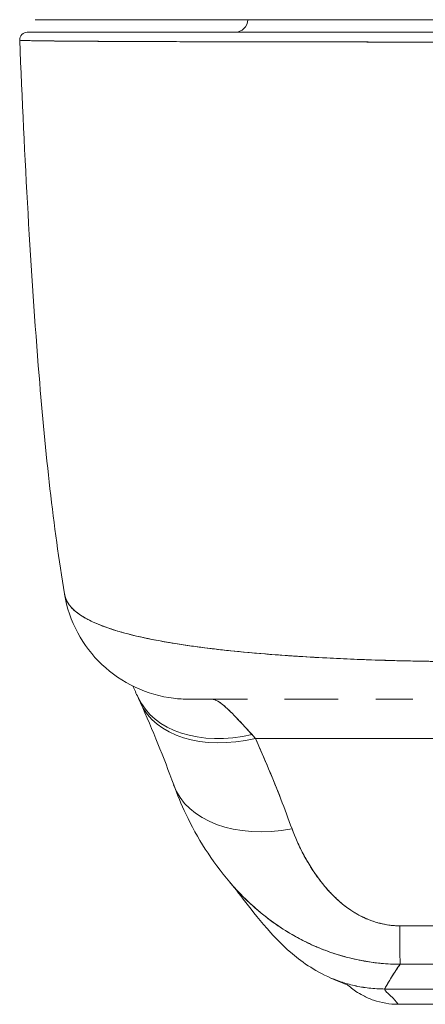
# Model space of a CAD drawing. Header units: inches. Extents: x 8 to 265, y 5 to 155.
# Tile 87 of 152: x 73.727 to 74.361, y 141.407 to 142.947. Entities that reach past the tile are written whole.
import ezdxf

# ---------------------------------------------------------------- set-up
doc = ezdxf.new("R2010")
doc.units = ezdxf.units.IN
doc.header["$LTSCALE"] = 16
doc.header["$MEASUREMENT"] = 0
doc.layers.add('Visible (ANSI)', color=7, linetype='Continuous', lineweight=5)

msp = doc.modelspace()

# ---------------------------------------------------------------- linework, layer by layer
at = {"layer": 'Visible (ANSI)'}
for p, q in [((73.752, 142.9472), (74.4305, 142.9472)), ((74.4314, 142.9275), (73.7389, 142.9275)), ((73.8557, 142.9133), (73.8557, 142.9133)), ((73.8753, 142.9132), (73.8753, 142.9132)), ((73.8764, 142.9132), (73.8764, 142.9132)), ((74.0986, 142.9126), (74.0986, 142.9126)), ((74.1148, 142.9125), (74.1148, 142.9125)), ((74.2375, 142.9124), (74.2375, 142.9124)), ((74.2375, 142.9124), (74.2375, 142.9124)), ((74.2379, 142.9124), (74.2379, 142.9124)), ((73.8732, 141.993), (73.8732, 141.993)), ((73.8732, 141.993), (73.8732, 141.993)), ((74.2047, 141.9488), (74.2047, 141.9488)), ((74.2053, 141.9488), (74.2053, 141.9488)), ((74.3385, 141.944), (74.3385, 141.944)), ((74.3385, 141.944), (74.3385, 141.944)), ((74.3385, 141.944), (74.3385, 141.944)), ((74.3582, 141.9437), (74.3582, 141.9437)), ((74.359, 141.9437), (74.359, 141.9436)), ((74.3591, 141.9436), (74.3591, 141.9437)), ((74.3599, 141.9437), (74.3599, 141.9436)), ((74.36, 141.9436), (74.36, 141.9437)), ((74.3608, 141.9436), (74.3608, 141.9436)), ((74.3609, 141.9436), (74.3609, 141.9436)), ((74.0829, 141.8842), (73.9916, 141.8842)), ((74.2251, 141.8842), (74.1407, 141.8842)), ((74.2044, 141.8842), (74.2044, 141.8842)), ((74.2053, 141.8842), (74.2053, 141.8842)), ((74.3418, 141.8842), (74.2836, 141.8842)), ((73.9367, 141.8497), (73.9367, 141.8497)), ((74.0955, 141.8229), (75.0883, 141.8229)), ((75.0883, 141.8229), (74.0955, 141.8229)), ((74.2007, 141.5954), (74.2007, 141.5954)), ((74.2048, 141.5904), (74.2048, 141.5905)), ((74.2978, 141.4309), (74.8883, 141.4309)), ((74.8883, 141.4309), (74.2978, 141.4309)), ((74.3188, 141.407), (74.8699, 141.407)), ((74.8699, 141.407), (74.3188, 141.407)), ((74.3188, 141.407), (74.3199, 141.407))]:
    msp.add_line(p, q, dxfattribs=at)
for centre, radius, start, end in [((74.0637, 142.9472), 0.0197, 270, 0), ((73.7389, 142.9157), 0.0118, 90, 182.2758), ((73.7389, 142.9157), 0.0118, 90, 182.2758), ((74.3188, 141.5251), 0.1181, 226.4123, 226.4128)]:
    msp.add_arc(centre, radius, start, end, dxfattribs=at)
for centre, major_axis, ratio, start_param, end_param in [((73.9929, 142.0811), (0, -0.1969), 0.998133, 4.941016, 4.941408), ((73.9929, 142.0811), (0, 0.1969), 0.998133, 1.799423, 1.799816), ((74.0272, 142.0811), (0, 0.1969), 0.993, 1.983052, 1.983246), ((74.0272, 142.0811), (0, -0.1968), 0.993, 5.124636, 5.12483), ((74.0904, 141.9703), (-0.1784, -0.0833), 0.683273, 0.000002, 1.261001), ((74.0904, 141.9703), (-0.1784, -0.0833), 0.683273, 0.000002, 1.261001), ((74.0957, 141.9585), (-0.18, -0.0797), 0.655546, 6.248824, 6.248839), ((74.0957, 141.9585), (-0.18, -0.0797), 0.655545, 6.283185, 7.570421), ((74.0957, 141.9585), (-0.18, -0.0797), 0.655545, 6.283185, 7.57042), ((74.0272, 142.0811), (0, -0.1968), 0.993, 6.280664, 6.283187), ((74.0598, 141.6188), (0.0883, -0.2612), 0.479015, 2.291527, 2.327235), ((74.0596, 141.6187), (0.0882, -0.2612), 0.479493, 2.291795, 2.327508), ((74.1528, 141.8172), (-0.1851, -0.067), 0.665998, 0.000002, 1.333212), ((74.1528, 141.8172), (-0.1851, -0.067), 0.665998, 0.000002, 1.333212), ((74.3212, 141.6654), (0.0006, -0.1968), 0.004197, 5.472143, 6.180008), ((74.3212, 141.6654), (0.0006, -0.1968), 0.004197, 5.472143, 6.180008), ((74.3199, 141.5251), (0, -0.1181), 0.999999, 6.276145, 6.283185)]:
    msp.add_ellipse(centre, major_axis=major_axis, ratio=ratio, start_param=start_param, end_param=end_param, dxfattribs=at)
for points, knots in [([(74.4158, 142.9472), (74.3403, 142.9472), (74.2642, 142.9472), (74.1248, 142.9472), (74.0595, 142.9472), (73.947, 142.9472), (73.8981, 142.9472), (73.8211, 142.9472), (73.792, 142.9472), (73.7723, 142.9472), (73.7705, 142.9472), (73.764, 142.9472), (73.7602, 142.9472), (73.7558, 142.9472), (73.7545, 142.9472), (73.7525, 142.9472), (73.7498, 142.9472), (73.752, 142.9472)], [0, 0, 0, 0, 0.574852, 0.574852, 1.131255, 1.131255, 1.675797, 1.675797, 2.217158, 2.217158, 2.273356, 2.273356, 2.442126, 2.442126, 2.543257, 2.543257, 2.663581, 2.663581, 2.663581, 2.663581]), ([(73.7389, 142.9275), (73.7388, 142.9275), (73.739, 142.9275), (73.7392, 142.9275), (73.7395, 142.9275), (73.74, 142.9275), (73.7406, 142.9275), (73.7413, 142.9275), (73.7423, 142.9275), (73.7434, 142.9275), (73.7446, 142.9275), (73.7461, 142.9275), (73.7479, 142.9275), (73.7498, 142.9275), (73.7521, 142.9275), (73.7546, 142.9275), (73.7575, 142.9275), (73.7607, 142.9275), (73.7642, 142.9275), (73.7682, 142.9275), (73.7726, 142.9275), (73.7775, 142.9275), (73.7815, 142.9275), (73.7859, 142.9275), (73.7906, 142.9275), (73.7922, 142.9275), (73.7938, 142.9275), (73.7954, 142.9275), (73.8027, 142.9275), (73.8108, 142.9275), (73.8194, 142.9275), (73.8292, 142.9275), (73.8397, 142.9275), (73.851, 142.9275), (73.8631, 142.9275), (73.8761, 142.9275), (73.8899, 142.9275), (73.9027, 142.9275), (73.9162, 142.9275), (73.9305, 142.9275), (73.9336, 142.9275), (73.9368, 142.9275), (73.94, 142.9275), (73.9498, 142.9275), (73.96, 142.9275), (73.9704, 142.9275), (73.9829, 142.9275), (73.9957, 142.9275), (74.009, 142.9275), (74.0211, 142.9275), (74.0335, 142.9275), (74.0461, 142.9275), (74.0577, 142.9275), (74.0695, 142.9275), (74.0816, 142.9275), (74.0925, 142.9275), (74.1036, 142.9275), (74.1149, 142.9275), (74.1251, 142.9275), (74.1355, 142.9275), (74.146, 142.9275), (74.1523, 142.9275), (74.1586, 142.9275), (74.165, 142.9275), (74.1683, 142.9275), (74.1716, 142.9275), (74.175, 142.9275), (74.1839, 142.9275), (74.1929, 142.9275), (74.2019, 142.9275), (74.2102, 142.9275), (74.2186, 142.9275), (74.227, 142.9275), (74.2348, 142.9275), (74.2426, 142.9275), (74.2504, 142.9275), (74.2577, 142.9275), (74.265, 142.9275), (74.2723, 142.9275), (74.279, 142.9275), (74.2858, 142.9275), (74.2926, 142.9275), (74.2988, 142.9275), (74.305, 142.9275), (74.3113, 142.9275), (74.3169, 142.9275), (74.3225, 142.9275), (74.3281, 142.9275), (74.3331, 142.9275), (74.338, 142.9275), (74.3429, 142.9275), (74.3473, 142.9275), (74.3516, 142.9275), (74.3559, 142.9275), (74.3598, 142.9275), (74.3636, 142.9275), (74.3675, 142.9275), (74.3709, 142.9275), (74.3743, 142.9275), (74.3778, 142.9275), (74.3809, 142.9275), (74.3841, 142.9275), (74.3872, 142.9275), (74.3901, 142.9275), (74.3931, 142.9275), (74.396, 142.9275), (74.3988, 142.9275), (74.4016, 142.9275), (74.4043, 142.9275), (74.4069, 142.9275), (74.4095, 142.9275), (74.4122, 142.9275), (74.4146, 142.9275), (74.4169, 142.9275), (74.4193, 142.9275), (74.4215, 142.9275), (74.4237, 142.9275), (74.4258, 142.9275), (74.4277, 142.9275), (74.4295, 142.9275), (74.4314, 142.9275)], [0, 0, 0, 0, 0.02245, 0.02245, 0.02245, 0.047334, 0.047334, 0.047334, 0.074749, 0.074749, 0.074749, 0.10494, 0.10494, 0.10494, 0.138177, 0.138177, 0.138177, 0.174941, 0.174941, 0.174941, 0.215785, 0.215785, 0.215785, 0.25, 0.25, 0.25, 0.261359, 0.261359, 0.261359, 0.312557, 0.312557, 0.312557, 0.36984, 0.36984, 0.36984, 0.430819, 0.430819, 0.430819, 0.48753, 0.48753, 0.48753, 0.5, 0.5, 0.5, 0.538486, 0.538486, 0.538486, 0.584458, 0.584458, 0.584458, 0.626373, 0.626373, 0.626373, 0.664667, 0.664667, 0.664667, 0.699465, 0.699465, 0.699465, 0.731072, 0.731072, 0.731072, 0.75, 0.75, 0.75, 0.759869, 0.759869, 0.759869, 0.78621, 0.78621, 0.78621, 0.810385, 0.810385, 0.810385, 0.832663, 0.832663, 0.832663, 0.853294, 0.853294, 0.853294, 0.872282, 0.872282, 0.872282, 0.889703, 0.889703, 0.889703, 0.905292, 0.905292, 0.905292, 0.91893, 0.91893, 0.91893, 0.930901, 0.930901, 0.930901, 0.941484, 0.941484, 0.941484, 0.950952, 0.950952, 0.950952, 0.959577, 0.959577, 0.959577, 0.967632, 0.967632, 0.967632, 0.975259, 0.975259, 0.975259, 0.982403, 0.982403, 0.982403, 0.988977, 0.988977, 0.988977, 0.994894, 0.994894, 0.994894, 1, 1, 1, 1]), ([(74.4314, 142.9123), (74.4295, 142.9123), (74.4276, 142.9123), (74.4257, 142.9123), (74.4235, 142.9123), (74.4213, 142.9123), (74.4191, 142.9123), (74.4167, 142.9123), (74.4143, 142.9123), (74.4118, 142.9123), (74.4092, 142.9123), (74.4065, 142.9123), (74.4039, 142.9123), (74.4011, 142.9123), (74.3982, 142.9123), (74.3954, 142.9123), (74.3924, 142.9123), (74.3894, 142.9123), (74.3865, 142.9123), (74.3833, 142.9123), (74.3801, 142.9123), (74.3769, 142.9123), (74.3734, 142.9123), (74.3699, 142.9123), (74.3664, 142.9123), (74.3625, 142.9123), (74.3586, 142.9123), (74.3547, 142.9123), (74.3503, 142.9123), (74.3459, 142.9123), (74.3415, 142.9123), (74.3364, 142.9123), (74.3314, 142.9123), (74.3264, 142.9123), (74.3207, 142.9123), (74.315, 142.9123), (74.3093, 142.9123), (74.3043, 142.9123), (74.2994, 142.9123), (74.2944, 142.9123), (74.293, 142.9123), (74.2917, 142.9123), (74.2903, 142.9123), (74.2834, 142.9123), (74.2765, 142.9123), (74.2697, 142.9123), (74.2622, 142.9124), (74.2548, 142.9124), (74.2474, 142.9124), (74.2395, 142.9124), (74.2315, 142.9124), (74.2236, 142.9124), (74.2151, 142.9124), (74.2066, 142.9124), (74.1981, 142.9124), (74.1889, 142.9124), (74.1798, 142.9124), (74.1707, 142.9124), (74.168, 142.9125), (74.1653, 142.9125), (74.1625, 142.9125), (74.1554, 142.9125), (74.1483, 142.9125), (74.1413, 142.9125), (74.1306, 142.9125), (74.1201, 142.9125), (74.1097, 142.9125), (74.0982, 142.9126), (74.0869, 142.9126), (74.0758, 142.9126), (74.0639, 142.9126), (74.0522, 142.9126), (74.0408, 142.9127), (74.0405, 142.9127), (74.0401, 142.9127), (74.0398, 142.9127), (74.0269, 142.9127), (74.0143, 142.9127), (74.002, 142.9128), (73.9885, 142.9128), (73.9754, 142.9128), (73.9627, 142.9129), (73.9529, 142.9129), (73.9433, 142.9129), (73.9339, 142.913), (73.9299, 142.913), (73.926, 142.913), (73.9221, 142.913), (73.9077, 142.9131), (73.8939, 142.9131), (73.8808, 142.9132), (73.8686, 142.9132), (73.857, 142.9133), (73.8461, 142.9134), (73.8445, 142.9134), (73.8429, 142.9134), (73.8413, 142.9134), (73.8298, 142.9135), (73.8191, 142.9135), (73.8091, 142.9136), (73.8003, 142.9137), (73.7921, 142.9138), (73.7847, 142.9138), (73.7833, 142.9138), (73.782, 142.9139), (73.7807, 142.9139), (73.7756, 142.9139), (73.7708, 142.914), (73.7664, 142.914), (73.7615, 142.9141), (73.757, 142.9142), (73.7529, 142.9142), (73.7493, 142.9143), (73.746, 142.9144), (73.7432, 142.9144), (73.7422, 142.9145), (73.7413, 142.9145), (73.7405, 142.9145), (73.7389, 142.9145), (73.7376, 142.9146), (73.7363, 142.9146), (73.7345, 142.9147), (73.733, 142.9147), (73.7317, 142.9148), (73.7306, 142.9148), (73.7296, 142.9149), (73.7289, 142.9149), (73.7282, 142.915), (73.7277, 142.9151), (73.7274, 142.9151), (73.7272, 142.9151), (73.7271, 142.9152), (73.7271, 142.9152)], [0, 0, 0, 0, 0.0051535, 0.0051535, 0.0051535, 0.011125, 0.011125, 0.011125, 0.0177599, 0.0177599, 0.0177599, 0.024968, 0.024968, 0.024968, 0.0326646, 0.0326646, 0.0326646, 0.0407909, 0.0407909, 0.0407909, 0.0494929, 0.0494929, 0.0494929, 0.0590435, 0.0590435, 0.0590435, 0.0697173, 0.0697173, 0.0697173, 0.0817898, 0.0817898, 0.0817898, 0.0955416, 0.0955416, 0.0955416, 0.1112568, 0.1112568, 0.1112568, 0.125, 0.125, 0.125, 0.1288152, 0.1288152, 0.1288152, 0.1479502, 0.1479502, 0.1479502, 0.1687359, 0.1687359, 0.1687359, 0.1911746, 0.1911746, 0.1911746, 0.2155136, 0.2155136, 0.2155136, 0.2420183, 0.2420183, 0.2420183, 0.25, 0.25, 0.25, 0.2709744, 0.2709744, 0.2709744, 0.3027382, 0.3027382, 0.3027382, 0.3376886, 0.3376886, 0.3376886, 0.375, 0.375, 0.375, 0.3761252, 0.3761252, 0.3761252, 0.4181661, 0.4181661, 0.4181661, 0.4642343, 0.4642343, 0.4642343, 0.5, 0.5, 0.5, 0.515243, 0.515243, 0.515243, 0.571952, 0.571952, 0.571952, 0.625, 0.625, 0.625, 0.6328539, 0.6328539, 0.6328539, 0.6899725, 0.6899725, 0.6899725, 0.7409194, 0.7409194, 0.7409194, 0.75, 0.75, 0.75, 0.7861698, 0.7861698, 0.7861698, 0.8266644, 0.8266644, 0.8266644, 0.8630945, 0.8630945, 0.8630945, 0.875, 0.875, 0.875, 0.8960305, 0.8960305, 0.8960305, 0.9259483, 0.9259483, 0.9259483, 0.9531124, 0.9531124, 0.9531124, 0.9777644, 0.9777644, 0.9777644, 0.9986063, 0.9986063, 0.9986063, 0.9986063]), ([(73.7271, 142.9152), (73.7271, 142.9152), (73.7279, 142.9151), (73.7298, 142.9149), (73.7312, 142.9148), (73.7333, 142.9147), (73.7362, 142.9146), (73.7372, 142.9146), (73.7383, 142.9145), (73.7395, 142.9145), (73.7442, 142.9144), (73.7504, 142.9143), (73.758, 142.9141), (73.7612, 142.9141), (73.7646, 142.9141), (73.7682, 142.914), (73.7738, 142.914), (73.7799, 142.9139), (73.7865, 142.9138), (73.7972, 142.9137), (73.8093, 142.9136), (73.8227, 142.9135), (73.8236, 142.9135), (73.8246, 142.9135), (73.8255, 142.9135), (73.8404, 142.9134), (73.8569, 142.9133), (73.8746, 142.9132), (73.882, 142.9132), (73.8896, 142.9131), (73.8974, 142.9131), (73.9089, 142.9131), (73.9206, 142.913), (73.9326, 142.913), (73.9493, 142.9129), (73.9664, 142.9129), (73.9835, 142.9128), (73.9882, 142.9128), (73.993, 142.9128), (73.9977, 142.9128), (74.0212, 142.9127), (74.0445, 142.9127), (74.0675, 142.9126), (74.0684, 142.9126), (74.0693, 142.9126), (74.0702, 142.9126), (74.0936, 142.9126), (74.1167, 142.9125), (74.1393, 142.9125), (74.1442, 142.9125), (74.149, 142.9125), (74.1539, 142.9125), (74.1731, 142.9124), (74.1918, 142.9124), (74.2101, 142.9124), (74.2177, 142.9124), (74.2252, 142.9124), (74.2327, 142.9124), (74.2478, 142.9124), (74.2627, 142.9124), (74.2771, 142.9123), (74.2868, 142.9123), (74.2962, 142.9123), (74.3055, 142.9123), (74.3165, 142.9123), (74.3273, 142.9123), (74.3378, 142.9123), (74.3494, 142.9123), (74.3608, 142.9123), (74.372, 142.9123), (74.378, 142.9123), (74.384, 142.9123), (74.3899, 142.9123), (74.4048, 142.9123), (74.419, 142.9123), (74.4314, 142.9123)], [0.0013417, 0.0013417, 0.0013417, 0.0013417, 0.0517615, 0.0517615, 0.0517615, 0.0909091, 0.0909091, 0.0909091, 0.1047558, 0.1047558, 0.1047558, 0.1592603, 0.1592603, 0.1592603, 0.1818182, 0.1818182, 0.1818182, 0.2166395, 0.2166395, 0.2166395, 0.2727273, 0.2727273, 0.2727273, 0.27663, 0.27663, 0.27663, 0.3378724, 0.3378724, 0.3378724, 0.3636364, 0.3636364, 0.3636364, 0.4015229, 0.4015229, 0.4015229, 0.4545455, 0.4545455, 0.4545455, 0.4693394, 0.4693394, 0.4693394, 0.5426566, 0.5426566, 0.5426566, 0.5454545, 0.5454545, 0.5454545, 0.6201601, 0.6201601, 0.6201601, 0.6363636, 0.6363636, 0.6363636, 0.7005689, 0.7005689, 0.7005689, 0.7272727, 0.7272727, 0.7272727, 0.7817474, 0.7817474, 0.7817474, 0.8181818, 0.8181818, 0.8181818, 0.861421, 0.861421, 0.861421, 0.9090909, 0.9090909, 0.9090909, 0.9347795, 0.9347795, 0.9347795, 1, 1, 1, 1]), ([(73.797, 142.0492), (73.7795, 142.1541), (73.7674, 142.2681), (73.7441, 142.5521), (73.7345, 142.7302), (73.7271, 142.9152)], [0, 0, 0, 0, 1.137002, 1.137002, 2.63124, 2.63124, 2.63124, 2.63124]), ([(74.4172, 141.943), (74.4047, 141.9432), (74.3907, 141.9433), (74.3759, 141.9434), (74.3636, 141.9436), (74.3508, 141.9438), (74.3379, 141.944), (74.3339, 141.9441), (74.3299, 141.9442), (74.3259, 141.9443), (74.3072, 141.9447), (74.2883, 141.9453), (74.2688, 141.946), (74.2625, 141.9462), (74.2562, 141.9465), (74.2497, 141.9467), (74.2357, 141.9473), (74.2214, 141.948), (74.2069, 141.9487), (74.1898, 141.9496), (74.1724, 141.9506), (74.1548, 141.9518), (74.1507, 141.952), (74.1465, 141.9523), (74.1424, 141.9526), (74.1209, 141.9541), (74.0992, 141.9559), (74.0779, 141.9579), (74.071, 141.9585), (74.064, 141.9592), (74.0572, 141.96), (74.0432, 141.9614), (74.0295, 141.963), (74.0161, 141.9647), (74.0083, 141.9657), (74.0006, 141.9667), (73.9931, 141.9678), (73.9842, 141.969), (73.9756, 141.9703), (73.9671, 141.9717), (73.9645, 141.9722), (73.962, 141.9726), (73.9594, 141.973), (73.9418, 141.976), (73.9252, 141.9793), (73.9098, 141.9829), (73.9035, 141.9844), (73.8973, 141.986), (73.8914, 141.9876), (73.8835, 141.9898), (73.876, 141.992), (73.869, 141.9944), (73.8572, 141.9983), (73.8467, 142.0025), (73.8375, 142.007), (73.8366, 142.0074), (73.8357, 142.0079), (73.8349, 142.0083), (73.8312, 142.0102), (73.8278, 142.0121), (73.8246, 142.0141), (73.8214, 142.0161), (73.8184, 142.0182), (73.8157, 142.0204), (73.8102, 142.0248), (73.8059, 142.0294), (73.8028, 142.0343), (73.8028, 142.0344), (73.8027, 142.0345), (73.8026, 142.0346), (73.7996, 142.0394), (73.7978, 142.0444), (73.797, 142.0491), (73.797, 142.0491), (73.797, 142.0492), (73.797, 142.0492)], [0, 0, 0, 0, 0.060624, 0.060624, 0.060624, 0.1111111, 0.1111111, 0.1111111, 0.1265869, 0.1265869, 0.1265869, 0.1987914, 0.1987914, 0.1987914, 0.2222222, 0.2222222, 0.2222222, 0.273294, 0.273294, 0.273294, 0.3333333, 0.3333333, 0.3333333, 0.3474368, 0.3474368, 0.3474368, 0.4205222, 0.4205222, 0.4205222, 0.4444444, 0.4444444, 0.4444444, 0.4933991, 0.4933991, 0.4933991, 0.5219496, 0.5219496, 0.5219496, 0.5555556, 0.5555556, 0.5555556, 0.5658861, 0.5658861, 0.5658861, 0.6371166, 0.6371166, 0.6371166, 0.6666667, 0.6666667, 0.6666667, 0.7059933, 0.7059933, 0.7059933, 0.7713333, 0.7713333, 0.7713333, 0.7777778, 0.7777778, 0.7777778, 0.804681, 0.804681, 0.804681, 0.8323648, 0.8323648, 0.8323648, 0.8888889, 0.8888889, 0.8888889, 0.8902659, 0.8902659, 0.8902659, 0.9461063, 0.9461063, 0.9461063, 0.9462161, 0.9462161, 0.9462161, 0.9462161]), ([(73.9913, 141.8842), (73.9834, 141.8842), (73.9755, 141.8847), (73.9469, 141.8881), (73.9263, 141.8941), (73.8885, 141.9119), (73.8708, 141.924), (73.8405, 141.9528), (73.8275, 141.9698), (73.8076, 142.007), (73.8006, 142.0277), (73.7971, 142.0487)], [0, 0, 0, 0, 0.0599961, 0.0599961, 0.2193141, 0.2193141, 0.378636, 0.378636, 0.5378506, 0.5378506, 0.7000545, 0.7000545, 0.7000545, 0.7000545]), ([(73.7971, 142.0486), (73.7972, 142.0482), (73.7973, 142.0477), (73.7974, 142.0473), (73.7979, 142.0446), (73.7988, 142.0419), (73.8001, 142.0392), (73.8011, 142.0371), (73.8023, 142.035), (73.8037, 142.033), (73.8042, 142.0323), (73.8048, 142.0315), (73.8053, 142.0308), (73.8077, 142.0278), (73.8106, 142.0248), (73.8139, 142.022), (73.8175, 142.0189), (73.8218, 142.0159), (73.8265, 142.013), (73.8288, 142.0116), (73.8312, 142.0103), (73.8336, 142.009), (73.8371, 142.0072), (73.8408, 142.0054), (73.8447, 142.0037), (73.8523, 142.0003), (73.8607, 141.9971), (73.8699, 141.9941), (73.8745, 141.9925), (73.8793, 141.9911), (73.8842, 141.9896), (73.8906, 141.9878), (73.8972, 141.986), (73.9041, 141.9843), (73.9181, 141.9809), (73.9332, 141.9777), (73.9492, 141.9748), (73.95, 141.9747), (73.9507, 141.9745), (73.9514, 141.9744), (73.9674, 141.9716), (73.9843, 141.9689), (74.0019, 141.9665), (74.0116, 141.9652), (74.0215, 141.964), (74.0316, 141.9628), (74.0399, 141.9618), (74.0482, 141.9609), (74.0567, 141.96), (74.0743, 141.9582), (74.0925, 141.9565), (74.111, 141.955), (74.1144, 141.9547), (74.1178, 141.9544), (74.1212, 141.9542), (74.1351, 141.9531), (74.1491, 141.9521), (74.1633, 141.9512), (74.1798, 141.9502), (74.1964, 141.9492), (74.2132, 141.9484), (74.2145, 141.9483), (74.2158, 141.9483), (74.217, 141.9482), (74.2314, 141.9475), (74.2459, 141.9469), (74.2604, 141.9463), (74.2751, 141.9458), (74.2898, 141.9453), (74.3046, 141.9449), (74.3085, 141.9447), (74.3125, 141.9446), (74.3164, 141.9445), (74.326, 141.9443), (74.3357, 141.9441), (74.3454, 141.9439), (74.3579, 141.9436), (74.3705, 141.9434), (74.383, 141.9433), (74.3944, 141.9432), (74.4059, 141.9431), (74.4172, 141.943)], [0.0490006, 0.0490006, 0.0490006, 0.0490006, 0.0540743, 0.0540743, 0.0540743, 0.0856527, 0.0856527, 0.0856527, 0.1111111, 0.1111111, 0.1111111, 0.1205644, 0.1205644, 0.1205644, 0.1591176, 0.1591176, 0.1591176, 0.202025, 0.202025, 0.202025, 0.2222222, 0.2222222, 0.2222222, 0.25045, 0.25045, 0.25045, 0.305586, 0.305586, 0.305586, 0.3333333, 0.3333333, 0.3333333, 0.3688988, 0.3688988, 0.3688988, 0.4411046, 0.4411046, 0.4411046, 0.4444444, 0.4444444, 0.4444444, 0.5160884, 0.5160884, 0.5160884, 0.5555556, 0.5555556, 0.5555556, 0.5876754, 0.5876754, 0.5876754, 0.6544159, 0.6544159, 0.6544159, 0.6666667, 0.6666667, 0.6666667, 0.7161429, 0.7161429, 0.7161429, 0.7734695, 0.7734695, 0.7734695, 0.7777778, 0.7777778, 0.7777778, 0.8266877, 0.8266877, 0.8266877, 0.8758248, 0.8758248, 0.8758248, 0.8888889, 0.8888889, 0.8888889, 0.9207769, 0.9207769, 0.9207769, 0.9621735, 0.9621735, 0.9621735, 1, 1, 1, 1]), ([(74.0829, 141.8842), (74.0739, 141.8842), (74.0656, 141.8842), (74.058, 141.8842), (74.0496, 141.8842), (74.042, 141.8842), (74.0352, 141.8842), (74.0291, 141.8842), (74.0236, 141.8842), (74.0188, 141.8842), (74.0144, 141.8842), (74.0106, 141.8842), (74.0073, 141.8842), (74.0073, 141.8842), (74.0073, 141.8842), (74.0072, 141.8842), (74.0043, 141.8842), (74.0018, 141.8842), (73.9996, 141.8842), (73.9977, 141.8842), (73.9961, 141.8842), (73.9948, 141.8842), (73.9937, 141.8842), (73.9928, 141.8842), (73.9922, 141.8842), (73.9917, 141.8842), (73.9914, 141.8842), (73.9913, 141.8842), (73.9913, 141.8842), (73.9913, 141.8842), (73.9913, 141.8842)], [0.5, 0.5, 0.5, 0.5, 0.5616244, 0.5616244, 0.5616244, 0.6303809, 0.6303809, 0.6303809, 0.6927574, 0.6927574, 0.6927574, 0.7493807, 0.7493807, 0.7493807, 0.75, 0.75, 0.75, 0.8009688, 0.8009688, 0.8009688, 0.8481994, 0.8481994, 0.8481994, 0.8914857, 0.8914857, 0.8914857, 0.9311058, 0.9311058, 0.9311058, 0.9378682, 0.9378682, 0.9378682, 0.9378682]), ([(74.0272, 141.8842), (74.028, 141.8842), (74.0288, 141.8841), (74.0297, 141.884), (74.0318, 141.8835), (74.0342, 141.8826), (74.0367, 141.8811), (74.039, 141.8798), (74.0414, 141.8781), (74.044, 141.8761), (74.0463, 141.8743), (74.0488, 141.8721), (74.0513, 141.8698), (74.0536, 141.8677), (74.056, 141.8654), (74.0585, 141.8628), (74.0607, 141.8606), (74.063, 141.8582), (74.0653, 141.8557), (74.0675, 141.8535), (74.0697, 141.8511), (74.0719, 141.8486), (74.074, 141.8464), (74.0762, 141.8441), (74.0784, 141.8417), (74.0804, 141.8394), (74.0825, 141.8371), (74.0847, 141.8348), (74.0865, 141.8328), (74.0883, 141.8308), (74.0902, 141.8288)], [0, 0, 0, 0, 0.063513, 0.063513, 0.063513, 0.222312, 0.222312, 0.222312, 0.363, 0.363, 0.363, 0.4873, 0.4873, 0.4873, 0.597282, 0.597282, 0.597282, 0.695064, 0.695064, 0.695064, 0.782876, 0.782876, 0.782876, 0.863021, 0.863021, 0.863021, 0.937815, 0.937815, 0.937815, 1, 1, 1, 1]), ([(74.0272, 141.8842), (74.0311, 141.8842), (74.036, 141.8821), (74.0419, 141.8777), (74.0477, 141.8734), (74.0545, 141.8669), (74.0625, 141.8587), (74.0706, 141.8504), (74.0798, 141.8403), (74.0902, 141.8288)], [0, 0, 0, 0, 0.333333, 0.333333, 0.333333, 0.666667, 0.666667, 0.666667, 1, 1, 1, 1]), ([(74.2251, 141.8842), (74.217, 141.8842), (74.209, 141.8842), (74.2012, 141.8842), (74.1879, 141.8842), (74.1752, 141.8842), (74.1632, 141.8842), (74.1554, 141.8842), (74.148, 141.8842), (74.1407, 141.8842)], [0.25, 0.25, 0.25, 0.25, 0.2854265, 0.2854265, 0.2854265, 0.3457096, 0.3457096, 0.3457096, 0.3843223, 0.3843223, 0.3843223, 0.3843223]), ([(74.0955, 141.8229), (74.1013, 141.81), (74.1069, 141.7971), (74.1123, 141.7843), (74.1136, 141.7813), (74.1149, 141.7782), (74.1162, 141.7751), (74.1219, 141.7613), (74.1275, 141.7476), (74.1329, 141.734), (74.1337, 141.732), (74.1344, 141.73), (74.1352, 141.728), (74.1413, 141.7124), (74.1471, 141.6969), (74.1527, 141.6816)], [0, 0, 0, 0, 0.268639, 0.268639, 0.268639, 0.333333, 0.333333, 0.333333, 0.623788, 0.623788, 0.623788, 0.666667, 0.666667, 0.666667, 1, 1, 1, 1]), ([(74.0955, 141.8229), (74.1027, 141.8069), (74.1096, 141.7909), (74.1162, 141.7751), (74.1228, 141.7592), (74.1291, 141.7435), (74.1352, 141.728), (74.1413, 141.7124), (74.1471, 141.6969), (74.1527, 141.6816)], [0, 0, 0, 0, 0.333333, 0.333333, 0.333333, 0.666667, 0.666667, 0.666667, 1, 1, 1, 1]), ([(74.0555, 141.598), (74.0271, 141.6312), (74.0046, 141.6674), (73.9797, 141.7196), (73.9733, 141.7347), (73.9678, 141.7502)], [0, 0, 0, 0, 0.3575874, 0.3575874, 0.4991149, 0.4991149, 0.4991149, 0.4991149]), ([(74.1527, 141.6816), (74.155, 141.675), (74.1577, 141.6684), (74.1606, 141.6618), (74.164, 141.6543), (74.1676, 141.6469), (74.1716, 141.6396), (74.1755, 141.6323), (74.1797, 141.6251), (74.1843, 141.6182), (74.1883, 141.6119), (74.1927, 141.6057), (74.1972, 141.5998), (74.2013, 141.5945), (74.2056, 141.5893), (74.2101, 141.5844), (74.2118, 141.5825), (74.2136, 141.5807), (74.2153, 141.5788), (74.2178, 141.5763), (74.2203, 141.5739), (74.2229, 141.5715), (74.2269, 141.5677), (74.2311, 141.5641), (74.2355, 141.5608), (74.2395, 141.5576), (74.2437, 141.5547), (74.248, 141.552), (74.252, 141.5495), (74.2561, 141.5471), (74.2603, 141.545), (74.2613, 141.5444), (74.2624, 141.5439), (74.2634, 141.5434), (74.2663, 141.5421), (74.2692, 141.5408), (74.2721, 141.5396), (74.2758, 141.5381), (74.2795, 141.5368), (74.2833, 141.5356), (74.2868, 141.5345), (74.2904, 141.5336), (74.2939, 141.5328), (74.2972, 141.5321), (74.3005, 141.5315), (74.3038, 141.531), (74.3068, 141.5306), (74.3098, 141.5303), (74.3128, 141.5301), (74.3156, 141.5299), (74.3183, 141.5298), (74.321, 141.5298)], [0, 0, 0, 0, 0.090139, 0.090139, 0.090139, 0.192543, 0.192543, 0.192543, 0.294178, 0.294178, 0.294178, 0.386219, 0.386219, 0.386219, 0.468683, 0.468683, 0.468683, 0.5, 0.5, 0.5, 0.543483, 0.543483, 0.543483, 0.612641, 0.612641, 0.612641, 0.676614, 0.676614, 0.676614, 0.73542, 0.73542, 0.73542, 0.75, 0.75, 0.75, 0.789344, 0.789344, 0.789344, 0.838902, 0.838902, 0.838902, 0.884415, 0.884415, 0.884415, 0.926226, 0.926226, 0.926226, 0.964707, 0.964707, 0.964707, 1, 1, 1, 1]), ([(74.1527, 141.6816), (74.1578, 141.668), (74.1634, 141.6552), (74.1696, 141.6433), (74.1758, 141.6314), (74.1825, 141.6203), (74.1897, 141.6101), (74.1968, 141.5999), (74.2044, 141.5904), (74.2124, 141.5819), (74.2204, 141.5734), (74.2289, 141.5657), (74.2377, 141.5591), (74.2466, 141.5525), (74.2558, 141.5469), (74.2653, 141.5425), (74.2747, 141.5381), (74.2844, 141.5349), (74.2938, 141.5328), (74.3031, 141.5307), (74.3121, 141.5297), (74.321, 141.5298)], [0, 0, 0, 0, 0.142857, 0.142857, 0.142857, 0.285714, 0.285714, 0.285714, 0.428571, 0.428571, 0.428571, 0.571429, 0.571429, 0.571429, 0.714286, 0.714286, 0.714286, 0.857143, 0.857143, 0.857143, 1, 1, 1, 1]), ([(74.2135, 141.4481), (74.1999, 141.454), (74.188, 141.4607), (74.1671, 141.4745), (74.1581, 141.4816), (74.1377, 141.4993), (74.1281, 141.5093), (74.103, 141.5371), (74.091, 141.5529), (74.0695, 141.5806), (74.0604, 141.5921), (74.0554, 141.598)], [0, 0, 0, 0, 0.136355, 0.136355, 0.286256, 0.286256, 0.530956, 0.530956, 1.018506, 1.018506, 1.538621, 1.538621, 1.538621, 1.538621]), ([(74.3217, 141.4696), (74.3149, 141.4696), (74.3082, 141.4698), (74.3014, 141.4702), (74.2941, 141.4707), (74.2868, 141.4714), (74.2795, 141.4724), (74.2718, 141.4735), (74.264, 141.4748), (74.2563, 141.4764), (74.253, 141.477), (74.2497, 141.4778), (74.2464, 141.4785), (74.2415, 141.4797), (74.2365, 141.481), (74.2315, 141.4825), (74.2228, 141.485), (74.214, 141.4878), (74.2054, 141.4911), (74.1962, 141.4946), (74.187, 141.4984), (74.178, 141.5027), (74.1763, 141.5036), (74.1745, 141.5045), (74.1727, 141.5053), (74.165, 141.5092), (74.1574, 141.5133), (74.1499, 141.5178), (74.1402, 141.5235), (74.1307, 141.5298), (74.1214, 141.5366), (74.1156, 141.5408), (74.1099, 141.5453), (74.1042, 141.5499), (74.1005, 141.553), (74.0969, 141.5561), (74.0933, 141.5593), (74.0839, 141.5676), (74.0748, 141.5765), (74.066, 141.5861), (74.0624, 141.59), (74.0589, 141.5939), (74.0555, 141.598)], [0, 0, 0, 0, 0.0451309, 0.0451309, 0.0451309, 0.0934261, 0.0934261, 0.0934261, 0.1448843, 0.1448843, 0.1448843, 0.1666667, 0.1666667, 0.1666667, 0.1998145, 0.1998145, 0.1998145, 0.2585241, 0.2585241, 0.2585241, 0.3210109, 0.3210109, 0.3210109, 0.3333333, 0.3333333, 0.3333333, 0.3871157, 0.3871157, 0.3871157, 0.4564187, 0.4564187, 0.4564187, 0.5, 0.5, 0.5, 0.5282562, 0.5282562, 0.5282562, 0.6021654, 0.6021654, 0.6021654, 0.6318376, 0.6318376, 0.6318376, 0.6318376]), ([(74.0555, 141.598), (74.0563, 141.597), (74.0571, 141.5961), (74.0579, 141.5952), (74.0589, 141.594), (74.0599, 141.5929), (74.0609, 141.5917), (74.0691, 141.5825), (74.0775, 141.5738), (74.0862, 141.5657), (74.0922, 141.5601), (74.0983, 141.5547), (74.1046, 141.5496), (74.1074, 141.5473), (74.1103, 141.545), (74.1132, 141.5427), (74.1225, 141.5356), (74.1319, 141.529), (74.1415, 141.5229), (74.1511, 141.5169), (74.1609, 141.5113), (74.1708, 141.5063), (74.1716, 141.5059), (74.1723, 141.5055), (74.1731, 141.5052), (74.1822, 141.5006), (74.1914, 141.4965), (74.2007, 141.4929), (74.2057, 141.4909), (74.2107, 141.4891), (74.2157, 141.4874), (74.2208, 141.4857), (74.2259, 141.4841), (74.2311, 141.4826), (74.2363, 141.4811), (74.2415, 141.4797), (74.2467, 141.4785), (74.2516, 141.4773), (74.2565, 141.4763), (74.2615, 141.4753), (74.2716, 141.4734), (74.2817, 141.472), (74.2918, 141.471), (74.3018, 141.4701), (74.3117, 141.4696), (74.3217, 141.4696)], [0.3673983, 0.3673983, 0.3673983, 0.3673983, 0.3742426, 0.3742426, 0.3742426, 0.3828534, 0.3828534, 0.3828534, 0.4522165, 0.4522165, 0.4522165, 0.5, 0.5, 0.5, 0.5220636, 0.5220636, 0.5220636, 0.5918842, 0.5918842, 0.5918842, 0.6613555, 0.6613555, 0.6613555, 0.6666667, 0.6666667, 0.6666667, 0.7302356, 0.7302356, 0.7302356, 0.7640633, 0.7640633, 0.7640633, 0.7985194, 0.7985194, 0.7985194, 0.8333333, 0.8333333, 0.8333333, 0.8662447, 0.8662447, 0.8662447, 0.9333972, 0.9333972, 0.9333972, 1, 1, 1, 1]), ([(74.321, 141.5298), (74.3807, 141.5298), (74.4406, 141.5298), (74.5012, 141.5298), (74.5618, 141.5298), (74.623, 141.5298), (74.6836, 141.5298), (74.7441, 141.5298), (74.8039, 141.5298), (74.8635, 141.5298)], [0, 0, 0, 0, 0.333333, 0.333333, 0.333333, 0.666667, 0.666667, 0.666667, 1, 1, 1, 1]), ([(74.2978, 141.4309), (74.2979, 141.4315), (74.2986, 141.433), (74.2999, 141.4352), (74.3011, 141.4374), (74.3028, 141.4404), (74.3049, 141.4439), (74.307, 141.4474), (74.3096, 141.4515), (74.3124, 141.4558), (74.3152, 141.4602), (74.3183, 141.4649), (74.3217, 141.4696)], [0, 0, 0, 0, 0.250198, 0.250198, 0.250198, 0.500396, 0.500396, 0.500396, 0.750593, 0.750593, 0.750593, 1, 1, 1, 1]), ([(74.3217, 141.4696), (74.3194, 141.4664), (74.3172, 141.4632), (74.3152, 141.4601), (74.3127, 141.4563), (74.3103, 141.4527), (74.3083, 141.4494), (74.3062, 141.4461), (74.3044, 141.4431), (74.3029, 141.4405), (74.3014, 141.4379), (74.3001, 141.4357), (74.2993, 141.4341), (74.2984, 141.4325), (74.2979, 141.4314), (74.2978, 141.4309)], [0, 0, 0, 0, 0.170255, 0.170255, 0.170255, 0.377691, 0.377691, 0.377691, 0.585128, 0.585128, 0.585128, 0.792564, 0.792564, 0.792564, 1, 1, 1, 1]), ([(74.3217, 141.4696), (74.3476, 141.4697), (74.3735, 141.4697), (74.3996, 141.4697), (74.4252, 141.4697), (74.4509, 141.4696), (74.4769, 141.4696), (74.4845, 141.4696), (74.4922, 141.4696), (74.4998, 141.4696), (74.5177, 141.4696), (74.5358, 141.4695), (74.5539, 141.4695), (74.5795, 141.4695), (74.6052, 141.4695), (74.6309, 141.4695), (74.6485, 141.4695), (74.6661, 141.4696), (74.6835, 141.4696), (74.6917, 141.4696), (74.6998, 141.4696), (74.7079, 141.4696), (74.7339, 141.4696), (74.7596, 141.4697), (74.7852, 141.4697), (74.8113, 141.4697), (74.8372, 141.4697), (74.8631, 141.4696)], [0, 0, 0, 0, 0.146953, 0.146953, 0.146953, 0.291147, 0.291147, 0.291147, 0.333333, 0.333333, 0.333333, 0.431915, 0.431915, 0.431915, 0.570999, 0.570999, 0.570999, 0.666667, 0.666667, 0.666667, 0.711352, 0.711352, 0.711352, 0.854594, 0.854594, 0.854594, 1, 1, 1, 1]), ([(74.8631, 141.4696), (74.8192, 141.4697), (74.7751, 141.4697), (74.731, 141.4696), (74.6848, 141.4696), (74.6386, 141.4695), (74.5923, 141.4695), (74.546, 141.4695), (74.4998, 141.4696), (74.4537, 141.4697), (74.4394, 141.4697), (74.4251, 141.4697), (74.4108, 141.4697), (74.381, 141.4697), (74.3513, 141.4697), (74.3217, 141.4696)], [0, 0, 0, 0, 0.24471, 0.24471, 0.24471, 0.500303, 0.500303, 0.500303, 0.755735, 0.755735, 0.755735, 0.834924, 0.834924, 0.834924, 1, 1, 1, 1]), ([(74.2135, 141.4481), (74.2185, 141.446), (74.2301, 141.4415), (74.2498, 141.4359), (74.2727, 141.4319), (74.2892, 141.4309), (74.2978, 141.4309)], [0.7477966, 0.7477966, 0.7477966, 0.7477966, 0.8, 0.8666667, 0.9333333, 1, 1, 1, 1]), ([(74.24, 141.4371), (74.24, 141.4371), (74.2397, 141.4373), (74.2383, 141.4381), (74.244, 141.435), (74.2135, 141.4481)], [0.861325, 0.861325, 0.861325, 0.861325, 1.320289, 1.320289, 2.739482, 2.739482, 2.739482, 2.739482]), ([(74.2978, 141.4309), (74.2892, 141.4309), (74.281, 141.4314), (74.273, 141.4323), (74.2651, 141.4332), (74.2574, 141.4345), (74.2501, 141.4362), (74.2427, 141.4379), (74.2357, 141.4399), (74.2289, 141.4422), (74.2236, 141.444), (74.2185, 141.446), (74.2135, 141.4481)], [0, 0, 0, 0, 0.0666667, 0.0666667, 0.0666667, 0.1333333, 0.1333333, 0.1333333, 0.2, 0.2, 0.2, 0.2522034, 0.2522034, 0.2522034, 0.2522034]), ([(74.3188, 141.407), (74.3057, 141.407), (74.2925, 141.4092), (74.2746, 141.4154), (74.269, 141.4178), (74.2598, 141.4226), (74.2559, 141.425), (74.251, 141.4283), (74.2495, 141.4293), (74.2468, 141.4314), (74.2456, 141.4323), (74.2437, 141.4339), (74.243, 141.4344), (74.2416, 141.4357), (74.241, 141.4361), (74.2402, 141.4368), (74.24, 141.4371), (74.2398, 141.4372)], [0, 0, 0, 0, 0.0994996, 0.0994996, 0.1455542, 0.1455542, 0.1813681, 0.1813681, 0.1987001, 0.1987001, 0.2197206, 0.2197206, 0.2414846, 0.2414846, 0.277618, 0.277618, 0.3175391, 0.3175391, 0.3175391, 0.3175391]), ([(74.3188, 141.407), (74.3187, 141.407), (74.3183, 141.4075), (74.3177, 141.4083), (74.317, 141.409), (74.3162, 141.4101), (74.3151, 141.4114), (74.3141, 141.4126), (74.3128, 141.414), (74.3116, 141.4153), (74.3103, 141.4167), (74.3089, 141.4181), (74.3076, 141.4194), (74.3062, 141.4207), (74.3049, 141.422), (74.3037, 141.4231), (74.3024, 141.4242), (74.3013, 141.4252), (74.3004, 141.4261), (74.2995, 141.427), (74.2987, 141.4278), (74.2982, 141.4286), (74.2978, 141.4293), (74.2976, 141.43), (74.2978, 141.4309)], [0, 0, 0, 0, 0.125, 0.125, 0.125, 0.25, 0.25, 0.25, 0.375, 0.375, 0.375, 0.5, 0.5, 0.5, 0.625, 0.625, 0.625, 0.75, 0.75, 0.75, 0.875, 0.875, 0.875, 1, 1, 1, 1]), ([(74.2978, 141.4309), (74.2976, 141.43), (74.2978, 141.4293), (74.2982, 141.4286), (74.2987, 141.4278), (74.2995, 141.427), (74.3004, 141.4261), (74.3013, 141.4252), (74.3024, 141.4242), (74.3037, 141.4231), (74.3049, 141.422), (74.3062, 141.4207), (74.3076, 141.4194), (74.3089, 141.4181), (74.3103, 141.4167), (74.3116, 141.4153), (74.3128, 141.414), (74.3141, 141.4126), (74.3151, 141.4114), (74.3162, 141.4101), (74.317, 141.409), (74.3177, 141.4083), (74.3183, 141.4075), (74.3187, 141.407), (74.3188, 141.407)], [0, 0, 0, 0, 0.125, 0.125, 0.125, 0.25, 0.25, 0.25, 0.375, 0.375, 0.375, 0.5, 0.5, 0.5, 0.625, 0.625, 0.625, 0.75, 0.75, 0.75, 0.875, 0.875, 0.875, 1, 1, 1, 1])]:
    msp.add_open_spline(points, degree=3, knots=knots, dxfattribs=at)
for points in [[(73.912, 141.887), (73.9091, 141.8931), (73.9064, 141.8991), (73.9038, 141.9047)], [(73.9157, 141.8788), (73.9145, 141.8816), (73.9132, 141.8844), (73.912, 141.887)], [(73.9678, 141.7502), (73.9522, 141.7932), (73.9348, 141.8357), (73.9157, 141.8788)]]:
    msp.add_open_spline(points, degree=3, dxfattribs=at)

doc.saveas('drawing.dxf')
